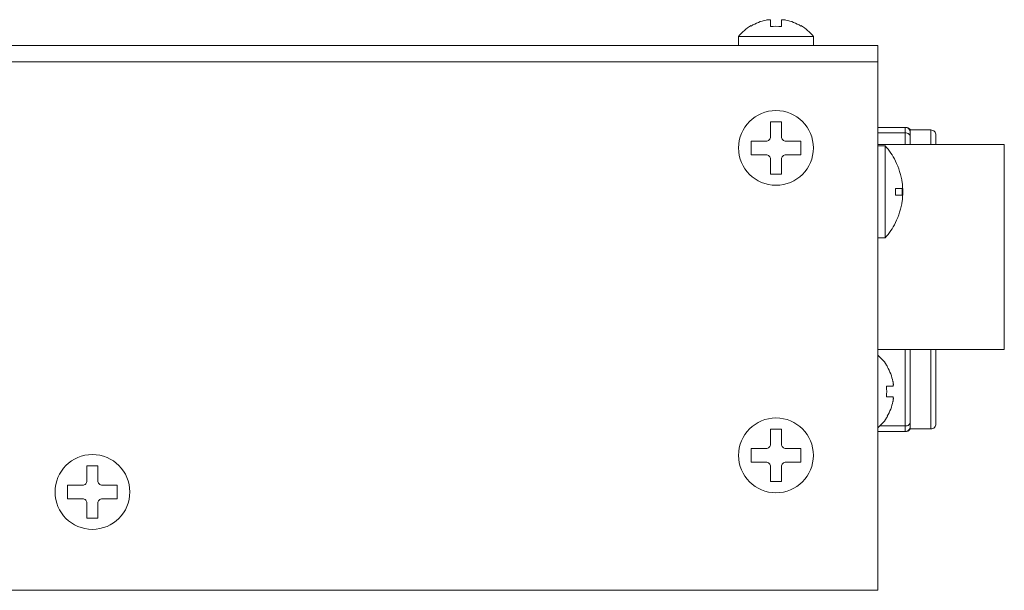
# Model space of a CAD drawing. Header units: inches. Extents: x 0 to 54.8, y -1.5 to 18.4.
# Tile 25 of 43: x 32.4 to 35.3, y 0 to 1.7. Entities that reach past the tile are written whole.
import ezdxf

# ---------------------------------------------------------------- set-up
doc = ezdxf.new("R2010")
doc.units = ezdxf.units.IN
doc.header["$MEASUREMENT"] = 0
doc.layers.get('0').update_dxf_attribs({"color": 8})
doc.layers.add('A', color=1, linetype='Continuous')

msp = doc.modelspace()

# ---------------------------------------------------------------- linework, layer by layer
at = {"lineweight": 5}
for points in [[(34.5941, 1.6744), (34.5787, 1.6711), (34.5639, 1.6652), (34.5504, 1.6569)], [(34.5946, 1.6744), (34.5944, 1.6744), (34.5943, 1.6744), (34.5941, 1.6744)], [(34.6072, 1.674), (34.6072, 1.674), (34.6072, 1.674), (34.6072, 1.6741)], [(34.6072, 1.655), (34.6072, 1.655), (34.6072, 1.674), (34.6072, 1.674)], [(34.639, 1.6741), (34.639, 1.674), (34.639, 1.674), (34.639, 1.674)], [(34.639, 1.674), (34.639, 1.674), (34.639, 1.655), (34.639, 1.655)], [(34.652, 1.6744), (34.6519, 1.6744), (34.6517, 1.6744), (34.6516, 1.6744)], [(34.6958, 1.6569), (34.6823, 1.6652), (34.6675, 1.6711), (34.652, 1.6744)], [(34.5503, 1.6585), (34.5363, 1.6501), (34.5239, 1.6392), (34.5136, 1.6265)], [(34.5504, 1.6569), (34.5504, 1.6569), (34.5504, 1.6586), (34.5504, 1.6586)], [(34.639, 1.655), (34.6285, 1.6564), (34.6177, 1.6564), (34.6072, 1.655)], [(34.6958, 1.6586), (34.6958, 1.6586), (34.6958, 1.6569), (34.6958, 1.6569)], [(34.7326, 1.6265), (34.7223, 1.6392), (34.7099, 1.6501), (34.6959, 1.6585)], [(34.5136, 1.6265), (34.5136, 1.6265), (34.7326, 1.6265), (34.7326, 1.6265)], [(34.5136, 1.6265), (34.5136, 1.6265), (34.5136, 1.6), (34.5136, 1.6)], [(34.7326, 1.6265), (34.7326, 1.6265), (34.7326, 1.6), (34.7326, 1.6)], [(23.3911, 1.6), (23.3911, 1.6), (34.9211, 1.6), (34.9211, 1.6)], [(34.9211, 1.6), (34.9211, 1.6), (34.9211, 1.6), (34.9211, 1.6)], [(34.9211, 0.005), (34.9211, 0.005), (34.9211, 1.6), (34.9211, 1.6)], [(23.3911, 1.552), (23.3911, 1.552), (34.9211, 1.552), (34.9211, 1.552)], [(34.9211, 1.552), (34.9211, 1.552), (34.9211, 1.552), (34.9211, 1.552)], [(34.9211, 1.36), (34.9211, 1.36), (35.0031, 1.36), (35.0031, 1.36)], [(35.0011, 1.31), (35.0011, 1.31), (35.0011, 1.36), (35.0011, 1.36)], [(35.005, 1.3599), (35.005, 1.3599), (35.0031, 1.36), (35.0031, 1.36)], [(35.0161, 1.3525), (35.0134, 1.3571), (35.0085, 1.36), (35.0031, 1.36)], [(35.0068, 1.3595), (35.0068, 1.3595), (35.0049, 1.3599), (35.0049, 1.3599)], [(35.0086, 1.359), (35.0086, 1.359), (35.0068, 1.3595), (35.0068, 1.3595)], [(35.0011, 1.3439), (35.0011, 1.3439), (34.9211, 1.3439), (34.9211, 1.3439)], [(35.0161, 1.3525), (35.0161, 1.3525), (35.0761, 1.3525), (35.0761, 1.3525)], [(35.0161, 1.31), (35.0161, 1.31), (35.0161, 1.3525), (35.0161, 1.3525)], [(35.0761, 1.31), (35.0761, 1.31), (35.0761, 1.3525), (35.0761, 1.3525)], [(35.0911, 1.31), (35.0911, 1.31), (35.0911, 1.3375), (35.0911, 1.3375)], [(35.2911, 1.31), (35.2911, 1.31), (34.9211, 1.31), (34.9211, 1.31)], [(34.9211, 1.3065), (34.9211, 1.3065), (34.9421, 1.3065), (34.9421, 1.3065)], [(34.9421, 1.0365), (34.9421, 1.0365), (34.9421, 1.3065), (34.9421, 1.3065)], [(34.9728, 1.2617), (34.9646, 1.2779), (34.9543, 1.293), (34.9421, 1.3065)], [(35.2911, 0.71), (35.2911, 0.71), (35.2911, 1.31), (35.2911, 1.31)], [(34.9725, 1.2617), (34.9725, 1.2617), (34.9728, 1.2617), (34.9728, 1.2617)], [(34.9921, 1.1979), (34.9891, 1.2201), (34.9825, 1.2417), (34.9725, 1.2617)], [(34.9725, 1.1817), (34.9725, 1.1817), (34.9921, 1.1817), (34.9921, 1.1817)], [(34.9725, 1.1613), (34.9728, 1.1681), (34.9728, 1.1749), (34.9725, 1.1817)], [(34.9921, 1.1432), (34.9948, 1.162), (34.9948, 1.181), (34.9921, 1.1998)], [(34.9921, 1.1998), (34.9921, 1.1998), (34.9921, 1.1979), (34.9921, 1.1979)], [(34.9921, 1.1817), (34.9921, 1.1817), (34.9921, 1.1613), (34.9921, 1.1613)], [(34.9921, 1.1613), (34.9921, 1.1613), (34.9725, 1.1613), (34.9725, 1.1613)], [(34.9725, 1.0813), (34.9825, 1.1013), (34.9891, 1.1229), (34.9921, 1.1451)], [(34.9921, 1.1451), (34.9921, 1.1451), (34.9921, 1.1432), (34.9921, 1.1432)], [(34.9421, 1.0365), (34.9543, 1.05), (34.9646, 1.0651), (34.9728, 1.0813)], [(34.9728, 1.0813), (34.9728, 1.0813), (34.9725, 1.0813), (34.9725, 1.0813)], [(34.9211, 1.0365), (34.9211, 1.0365), (34.9421, 1.0365), (34.9421, 1.0365)], [(35.2911, 0.71), (35.2911, 0.71), (34.9211, 0.71), (34.9211, 0.71)], [(34.9496, 0.6598), (34.9419, 0.6725), (34.9323, 0.6839), (34.9211, 0.6936)], [(35.0011, 0.47), (35.0011, 0.47), (35.0011, 0.71), (35.0011, 0.71)], [(35.0161, 0.4775), (35.0161, 0.4775), (35.0161, 0.71), (35.0161, 0.71)], [(35.0761, 0.4775), (35.0761, 0.4775), (35.0761, 0.71), (35.0761, 0.71)], [(35.0911, 0.4925), (35.0911, 0.4925), (35.0911, 0.71), (35.0911, 0.71)], [(34.948, 0.6597), (34.948, 0.6597), (34.9497, 0.6597), (34.9497, 0.6597)], [(34.9654, 0.6159), (34.9622, 0.6314), (34.9563, 0.6462), (34.948, 0.6597)], [(34.9655, 0.6155), (34.9655, 0.6156), (34.9655, 0.6158), (34.9654, 0.6159)], [(34.9461, 0.6029), (34.9461, 0.6029), (34.9651, 0.6029), (34.9651, 0.6029)], [(34.9461, 0.5711), (34.9475, 0.5816), (34.9475, 0.5924), (34.9461, 0.6029)], [(34.9651, 0.6029), (34.9651, 0.6029), (34.9651, 0.6029), (34.9652, 0.6029)], [(34.9651, 0.5711), (34.9651, 0.5711), (34.9461, 0.5711), (34.9461, 0.5711)], [(34.948, 0.5143), (34.9563, 0.5278), (34.9622, 0.5426), (34.9654, 0.5581)], [(34.9652, 0.5711), (34.9651, 0.5711), (34.9651, 0.5711), (34.9651, 0.5711)], [(34.9654, 0.5581), (34.9655, 0.5582), (34.9655, 0.5584), (34.9655, 0.5585)], [(34.9211, 0.4804), (34.9323, 0.4901), (34.9419, 0.5015), (34.9496, 0.5142)], [(34.9497, 0.5143), (34.9497, 0.5143), (34.948, 0.5143), (34.948, 0.5143)], [(34.9211, 0.47), (34.9211, 0.47), (35.0031, 0.47), (35.0031, 0.47)], [(34.9273, 0.4861), (34.9273, 0.4861), (35.0011, 0.4861), (35.0011, 0.4861)], [(35.0031, 0.47), (35.0085, 0.47), (35.0134, 0.4729), (35.0161, 0.4775)], [(35.0031, 0.47), (35.0031, 0.47), (35.005, 0.4701), (35.005, 0.4701)], [(35.0154, 0.4764), (35.0154, 0.4764), (35.0161, 0.4775), (35.0161, 0.4775)], [(35.0761, 0.4775), (35.0761, 0.4775), (35.0161, 0.4775), (35.0161, 0.4775)], [(23.3525, 0.005), (23.3525, 0.005), (34.9211, 0.005), (34.9211, 0.005)], [(34.9211, 0.005), (34.9211, 0.005), (34.9211, 0.005), (34.9211, 0.005)]]:
    msp.add_open_spline(points, degree=3, dxfattribs=at)
for points, knots in [([(34.6072, 1.6741), (34.6071, 1.6741), (34.6071, 1.6742), (34.6071, 1.6742), (34.6071, 1.6742), (34.6071, 1.6742), (34.6071, 1.6743), (34.6071, 1.6743), (34.6071, 1.6743), (34.607, 1.6744), (34.6069, 1.6745), (34.6069, 1.6746), (34.6069, 1.6746), (34.6068, 1.6746), (34.6068, 1.6747), (34.6067, 1.6747), (34.6067, 1.6747), (34.6067, 1.6747), (34.6066, 1.6748), (34.6065, 1.6748), (34.6065, 1.6748), (34.6064, 1.6749), (34.6063, 1.6749), (34.6061, 1.675), (34.6061, 1.675), (34.6059, 1.675), (34.6058, 1.6751), (34.6056, 1.6751), (34.6056, 1.6751), (34.6054, 1.6752), (34.6052, 1.6752), (34.605, 1.6753), (34.605, 1.6753), (34.6047, 1.6753), (34.6045, 1.6753), (34.6042, 1.6753), (34.6042, 1.6753), (34.6039, 1.6754), (34.6037, 1.6754), (34.6034, 1.6754), (34.6034, 1.6754), (34.6031, 1.6754), (34.6028, 1.6754), (34.6025, 1.6754), (34.6025, 1.6754), (34.6021, 1.6754), (34.6018, 1.6754), (34.6015, 1.6754), (34.6015, 1.6754), (34.6008, 1.6753), (34.6001, 1.6753), (34.5993, 1.6752), (34.5993, 1.6752), (34.5986, 1.6751), (34.5978, 1.675), (34.597, 1.6749), (34.597, 1.6749), (34.5962, 1.6748), (34.5954, 1.6746), (34.5946, 1.6744)], [0, 0, 0, 0, 0.066667, 0.066667, 0.066667, 0.066667, 0.133333, 0.133333, 0.133333, 0.133333, 0.2, 0.2, 0.2, 0.2, 0.266667, 0.266667, 0.266667, 0.266667, 0.333333, 0.333333, 0.333333, 0.333333, 0.4, 0.4, 0.4, 0.4, 0.466667, 0.466667, 0.466667, 0.466667, 0.533333, 0.533333, 0.533333, 0.533333, 0.6, 0.6, 0.6, 0.6, 0.666667, 0.666667, 0.666667, 0.666667, 0.733333, 0.733333, 0.733333, 0.733333, 0.8, 0.8, 0.8, 0.8, 0.866667, 0.866667, 0.866667, 0.866667, 0.933333, 0.933333, 0.933333, 0.933333, 1, 1, 1, 1]), ([(34.6516, 1.6744), (34.6508, 1.6746), (34.65, 1.6748), (34.6492, 1.6749), (34.6492, 1.6749), (34.6484, 1.675), (34.6476, 1.6751), (34.6469, 1.6752), (34.6469, 1.6752), (34.6461, 1.6753), (34.6454, 1.6753), (34.6447, 1.6754), (34.6447, 1.6754), (34.6444, 1.6754), (34.644, 1.6754), (34.6437, 1.6754), (34.6437, 1.6754), (34.6434, 1.6754), (34.6431, 1.6754), (34.6428, 1.6754), (34.6428, 1.6754), (34.6425, 1.6754), (34.6422, 1.6754), (34.642, 1.6753), (34.642, 1.6753), (34.6417, 1.6753), (34.6415, 1.6753), (34.6412, 1.6753), (34.6412, 1.6753), (34.641, 1.6752), (34.6408, 1.6752), (34.6406, 1.6751), (34.6406, 1.6751), (34.6404, 1.6751), (34.6402, 1.675), (34.6401, 1.675), (34.6401, 1.675), (34.6399, 1.6749), (34.6398, 1.6749), (34.6396, 1.6748), (34.6396, 1.6748), (34.6396, 1.6748), (34.6395, 1.6747), (34.6395, 1.6747), (34.6395, 1.6747), (34.6394, 1.6747), (34.6394, 1.6746), (34.6393, 1.6746), (34.6393, 1.6746), (34.6392, 1.6745), (34.6392, 1.6744), (34.6391, 1.6743), (34.6391, 1.6743), (34.6391, 1.6743), (34.6391, 1.6742), (34.6391, 1.6742), (34.6391, 1.6742), (34.639, 1.6742), (34.639, 1.6741), (34.639, 1.6741)], [0, 0, 0, 0, 0.066667, 0.066667, 0.066667, 0.066667, 0.133333, 0.133333, 0.133333, 0.133333, 0.2, 0.2, 0.2, 0.2, 0.266667, 0.266667, 0.266667, 0.266667, 0.333333, 0.333333, 0.333333, 0.333333, 0.4, 0.4, 0.4, 0.4, 0.466667, 0.466667, 0.466667, 0.466667, 0.533333, 0.533333, 0.533333, 0.533333, 0.6, 0.6, 0.6, 0.6, 0.666667, 0.666667, 0.666667, 0.666667, 0.733333, 0.733333, 0.733333, 0.733333, 0.8, 0.8, 0.8, 0.8, 0.866667, 0.866667, 0.866667, 0.866667, 0.933333, 0.933333, 0.933333, 0.933333, 1, 1, 1, 1]), ([(35.0161, 1.345), (35.0161, 1.349), (35.0145, 1.3528), (35.0117, 1.3556), (35.0117, 1.3556), (35.0089, 1.3584), (35.0051, 1.36), (35.0011, 1.36)], [0, 0, 0, 0, 0.5, 0.5, 0.5, 0.5, 1, 1, 1, 1]), ([(35.0161, 1.3525), (35.0161, 1.3525), (35.0155, 1.3535), (35.0155, 1.3535), (35.0155, 1.3535), (35.0155, 1.3535), (35.0144, 1.3549), (35.0144, 1.3549), (35.0144, 1.3549), (35.0144, 1.3549), (35.0132, 1.3561), (35.0132, 1.3561), (35.0132, 1.3561), (35.0132, 1.3561), (35.0118, 1.3572), (35.0118, 1.3572), (35.0118, 1.3572), (35.0118, 1.3572), (35.0102, 1.3582), (35.0102, 1.3582), (35.0102, 1.3582), (35.0102, 1.3582), (35.0086, 1.359), (35.0086, 1.359)], [0, 0, 0, 0, 0.166667, 0.166667, 0.166667, 0.166667, 0.333333, 0.333333, 0.333333, 0.333333, 0.5, 0.5, 0.5, 0.5, 0.666667, 0.666667, 0.666667, 0.666667, 0.833333, 0.833333, 0.833333, 0.833333, 1, 1, 1, 1]), ([(35.0117, 1.3407), (35.0102, 1.3418), (35.0086, 1.3425), (35.0068, 1.3431), (35.0068, 1.3431), (35.005, 1.3437), (35.003, 1.3439), (35.0011, 1.3439)], [0, 0, 0, 0, 0.5, 0.5, 0.5, 0.5, 1, 1, 1, 1]), ([(35.0161, 1.3328), (35.0161, 1.3335), (35.016, 1.3343), (35.0158, 1.335), (35.0158, 1.335), (35.0156, 1.3357), (35.0153, 1.3364), (35.015, 1.3371), (35.015, 1.3371), (35.0146, 1.3378), (35.0141, 1.3384), (35.0136, 1.339), (35.0136, 1.339), (35.013, 1.3396), (35.0124, 1.3402), (35.0117, 1.3407)], [0, 0, 0, 0, 0.25, 0.25, 0.25, 0.25, 0.5, 0.5, 0.5, 0.5, 0.75, 0.75, 0.75, 0.75, 1, 1, 1, 1]), ([(35.0911, 1.3375), (35.0911, 1.3415), (35.0895, 1.3453), (35.0867, 1.3481), (35.0867, 1.3481), (35.0839, 1.3509), (35.0801, 1.3525), (35.0761, 1.3525)], [0, 0, 0, 0, 0.5, 0.5, 0.5, 0.5, 1, 1, 1, 1]), ([(34.9652, 0.6029), (34.9652, 0.6029), (34.9653, 0.603), (34.9653, 0.603), (34.9653, 0.603), (34.9653, 0.603), (34.9654, 0.603), (34.9654, 0.603), (34.9654, 0.603), (34.9655, 0.6031), (34.9656, 0.6031), (34.9657, 0.6032), (34.9657, 0.6032), (34.9657, 0.6033), (34.9658, 0.6033), (34.9658, 0.6034), (34.9658, 0.6034), (34.9658, 0.6034), (34.9659, 0.6035), (34.9659, 0.6035), (34.9659, 0.6035), (34.966, 0.6037), (34.966, 0.6038), (34.9661, 0.604), (34.9661, 0.604), (34.9661, 0.6041), (34.9662, 0.6043), (34.9662, 0.6045), (34.9662, 0.6045), (34.9663, 0.6047), (34.9663, 0.6049), (34.9664, 0.6051), (34.9664, 0.6051), (34.9664, 0.6054), (34.9664, 0.6056), (34.9664, 0.6059), (34.9664, 0.6059), (34.9665, 0.6061), (34.9665, 0.6064), (34.9665, 0.6067), (34.9665, 0.6067), (34.9665, 0.607), (34.9665, 0.6073), (34.9665, 0.6076), (34.9665, 0.6076), (34.9665, 0.6079), (34.9665, 0.6083), (34.9665, 0.6086), (34.9665, 0.6086), (34.9664, 0.6093), (34.9664, 0.61), (34.9663, 0.6108), (34.9663, 0.6108), (34.9662, 0.6115), (34.9661, 0.6123), (34.966, 0.6131), (34.966, 0.6131), (34.9659, 0.6139), (34.9657, 0.6147), (34.9655, 0.6155)], [0, 0, 0, 0, 0.066667, 0.066667, 0.066667, 0.066667, 0.133333, 0.133333, 0.133333, 0.133333, 0.2, 0.2, 0.2, 0.2, 0.266667, 0.266667, 0.266667, 0.266667, 0.333333, 0.333333, 0.333333, 0.333333, 0.4, 0.4, 0.4, 0.4, 0.466667, 0.466667, 0.466667, 0.466667, 0.533333, 0.533333, 0.533333, 0.533333, 0.6, 0.6, 0.6, 0.6, 0.666667, 0.666667, 0.666667, 0.666667, 0.733333, 0.733333, 0.733333, 0.733333, 0.8, 0.8, 0.8, 0.8, 0.866667, 0.866667, 0.866667, 0.866667, 0.933333, 0.933333, 0.933333, 0.933333, 1, 1, 1, 1]), ([(34.9655, 0.5585), (34.9657, 0.5593), (34.9659, 0.5601), (34.966, 0.5609), (34.966, 0.5609), (34.9661, 0.5617), (34.9662, 0.5625), (34.9663, 0.5632), (34.9663, 0.5632), (34.9664, 0.564), (34.9664, 0.5647), (34.9665, 0.5654), (34.9665, 0.5654), (34.9665, 0.5657), (34.9665, 0.5661), (34.9665, 0.5664), (34.9665, 0.5664), (34.9665, 0.5667), (34.9665, 0.567), (34.9665, 0.5673), (34.9665, 0.5673), (34.9665, 0.5676), (34.9665, 0.5678), (34.9664, 0.5681), (34.9664, 0.5681), (34.9664, 0.5684), (34.9664, 0.5686), (34.9664, 0.5689), (34.9664, 0.5689), (34.9663, 0.5691), (34.9663, 0.5693), (34.9662, 0.5695), (34.9662, 0.5695), (34.9662, 0.5697), (34.9661, 0.5699), (34.9661, 0.57), (34.9661, 0.57), (34.966, 0.5702), (34.966, 0.5703), (34.9659, 0.5705), (34.9659, 0.5705), (34.9659, 0.5705), (34.9658, 0.5706), (34.9658, 0.5706), (34.9658, 0.5706), (34.9658, 0.5707), (34.9657, 0.5707), (34.9657, 0.5708), (34.9657, 0.5708), (34.9656, 0.5708), (34.9655, 0.5709), (34.9654, 0.571), (34.9654, 0.571), (34.9654, 0.571), (34.9653, 0.571), (34.9653, 0.571), (34.9653, 0.571), (34.9653, 0.571), (34.9652, 0.5711), (34.9652, 0.5711)], [0, 0, 0, 0, 0.066667, 0.066667, 0.066667, 0.066667, 0.133333, 0.133333, 0.133333, 0.133333, 0.2, 0.2, 0.2, 0.2, 0.266667, 0.266667, 0.266667, 0.266667, 0.333333, 0.333333, 0.333333, 0.333333, 0.4, 0.4, 0.4, 0.4, 0.466667, 0.466667, 0.466667, 0.466667, 0.533333, 0.533333, 0.533333, 0.533333, 0.6, 0.6, 0.6, 0.6, 0.666667, 0.666667, 0.666667, 0.666667, 0.733333, 0.733333, 0.733333, 0.733333, 0.8, 0.8, 0.8, 0.8, 0.866667, 0.866667, 0.866667, 0.866667, 0.933333, 0.933333, 0.933333, 0.933333, 1, 1, 1, 1]), ([(35.0117, 0.4893), (35.0124, 0.4898), (35.013, 0.4904), (35.0136, 0.491), (35.0136, 0.491), (35.0141, 0.4916), (35.0146, 0.4922), (35.015, 0.4929), (35.015, 0.4929), (35.0153, 0.4936), (35.0156, 0.4943), (35.0158, 0.495), (35.0158, 0.495), (35.016, 0.4957), (35.0161, 0.4965), (35.0161, 0.4972)], [0, 0, 0, 0, 0.25, 0.25, 0.25, 0.25, 0.5, 0.5, 0.5, 0.5, 0.75, 0.75, 0.75, 0.75, 1, 1, 1, 1]), ([(35.0761, 0.4775), (35.0801, 0.4775), (35.0839, 0.4791), (35.0867, 0.4819), (35.0867, 0.4819), (35.0895, 0.4847), (35.0911, 0.4885), (35.0911, 0.4925)], [0, 0, 0, 0, 0.5, 0.5, 0.5, 0.5, 1, 1, 1, 1]), ([(35.0011, 0.4861), (35.003, 0.4861), (35.005, 0.4863), (35.0068, 0.4869), (35.0068, 0.4869), (35.0086, 0.4874), (35.0102, 0.4882), (35.0117, 0.4893)], [0, 0, 0, 0, 0.5, 0.5, 0.5, 0.5, 1, 1, 1, 1]), ([(35.0011, 0.47), (35.0051, 0.47), (35.0089, 0.4716), (35.0117, 0.4744), (35.0117, 0.4744), (35.0145, 0.4772), (35.0161, 0.481), (35.0161, 0.485)], [0, 0, 0, 0, 0.5, 0.5, 0.5, 0.5, 1, 1, 1, 1]), ([(35.0049, 0.4701), (35.0049, 0.4701), (35.0068, 0.4705), (35.0068, 0.4705), (35.0068, 0.4705), (35.0068, 0.4705), (35.0086, 0.471), (35.0086, 0.471)], [0, 0, 0, 0, 0.5, 0.5, 0.5, 0.5, 1, 1, 1, 1]), ([(35.0085, 0.471), (35.0085, 0.471), (35.0101, 0.4718), (35.0101, 0.4718), (35.0101, 0.4718), (35.0101, 0.4718), (35.0117, 0.4727), (35.0117, 0.4727), (35.0117, 0.4727), (35.0117, 0.4727), (35.0131, 0.4738), (35.0131, 0.4738), (35.0131, 0.4738), (35.0131, 0.4738), (35.0143, 0.4751), (35.0143, 0.4751), (35.0143, 0.4751), (35.0143, 0.4751), (35.0154, 0.4764), (35.0154, 0.4764)], [0, 0, 0, 0, 0.2, 0.2, 0.2, 0.2, 0.4, 0.4, 0.4, 0.4, 0.6, 0.6, 0.6, 0.6, 0.8, 0.8, 0.8, 0.8, 1, 1, 1, 1]), ([(35.0086, 0.471), (35.0086, 0.471), (35.0102, 0.4718), (35.0102, 0.4718), (35.0102, 0.4718), (35.0102, 0.4718), (35.0118, 0.4728), (35.0118, 0.4728), (35.0118, 0.4728), (35.0118, 0.4728), (35.0132, 0.4739), (35.0132, 0.4739), (35.0132, 0.4739), (35.0132, 0.4739), (35.0144, 0.4751), (35.0144, 0.4751), (35.0144, 0.4751), (35.0144, 0.4751), (35.0155, 0.4765), (35.0155, 0.4765)], [0, 0, 0, 0, 0.2, 0.2, 0.2, 0.2, 0.4, 0.4, 0.4, 0.4, 0.6, 0.6, 0.6, 0.6, 0.8, 0.8, 0.8, 0.8, 1, 1, 1, 1])]:
    msp.add_open_spline(points, degree=3, knots=knots, dxfattribs=at)
at = {"layer": 'A', "lineweight": 5}
for points, knots in [([(34.7326, 1.3), (34.7326, 1.3605), (34.6836, 1.4095), (34.6231, 1.4095), (34.6231, 1.4095), (34.5626, 1.4095), (34.5136, 1.3605), (34.5136, 1.3), (34.5136, 1.3), (34.5136, 1.2395), (34.5626, 1.1905), (34.6231, 1.1905), (34.6231, 1.1905), (34.6836, 1.1905), (34.7326, 1.2395), (34.7326, 1.3)], [0, 0, 0, 0, 0.25, 0.25, 0.25, 0.25, 0.5, 0.5, 0.5, 0.5, 0.75, 0.75, 0.75, 0.75, 1, 1, 1, 1]), ([(34.5941, 1.3199), (34.5976, 1.3199), (34.6009, 1.3213), (34.6034, 1.3237), (34.6034, 1.3237), (34.6058, 1.3262), (34.6072, 1.3295), (34.6072, 1.3329)], [0, 0, 0, 0, 0.5, 0.5, 0.5, 0.5, 1, 1, 1, 1]), ([(34.639, 1.3329), (34.639, 1.3295), (34.6404, 1.3262), (34.6428, 1.3237), (34.6428, 1.3237), (34.6453, 1.3213), (34.6486, 1.3199), (34.652, 1.3199)], [0, 0, 0, 0, 0.5, 0.5, 0.5, 0.5, 1, 1, 1, 1]), ([(34.6072, 1.2671), (34.6072, 1.2705), (34.6058, 1.2738), (34.6034, 1.2763), (34.6034, 1.2763), (34.6009, 1.2787), (34.5976, 1.2801), (34.5941, 1.2801)], [0, 0, 0, 0, 0.5, 0.5, 0.5, 0.5, 1, 1, 1, 1]), ([(34.652, 1.2801), (34.6486, 1.2801), (34.6453, 1.2787), (34.6428, 1.2763), (34.6428, 1.2763), (34.6404, 1.2738), (34.639, 1.2705), (34.639, 1.2671)], [0, 0, 0, 0, 0.5, 0.5, 0.5, 0.5, 1, 1, 1, 1]), ([(34.7326, 0.4), (34.7326, 0.4605), (34.6836, 0.5095), (34.6231, 0.5095), (34.6231, 0.5095), (34.5626, 0.5095), (34.5136, 0.4605), (34.5136, 0.4), (34.5136, 0.4), (34.5136, 0.3395), (34.5626, 0.2905), (34.6231, 0.2905), (34.6231, 0.2905), (34.6836, 0.2905), (34.7326, 0.3395), (34.7326, 0.4)], [0, 0, 0, 0, 0.25, 0.25, 0.25, 0.25, 0.5, 0.5, 0.5, 0.5, 0.75, 0.75, 0.75, 0.75, 1, 1, 1, 1]), ([(34.5941, 0.4199), (34.5976, 0.4199), (34.6009, 0.4213), (34.6034, 0.4237), (34.6034, 0.4237), (34.6058, 0.4262), (34.6072, 0.4295), (34.6072, 0.4329)], [0, 0, 0, 0, 0.5, 0.5, 0.5, 0.5, 1, 1, 1, 1]), ([(34.639, 0.4329), (34.639, 0.4295), (34.6404, 0.4262), (34.6428, 0.4237), (34.6428, 0.4237), (34.6453, 0.4213), (34.6486, 0.4199), (34.652, 0.4199)], [0, 0, 0, 0, 0.5, 0.5, 0.5, 0.5, 1, 1, 1, 1]), ([(32.7326, 0.293), (32.7326, 0.3535), (32.6836, 0.4025), (32.6231, 0.4025), (32.6231, 0.4025), (32.5626, 0.4025), (32.5136, 0.3535), (32.5136, 0.293), (32.5136, 0.293), (32.5136, 0.2325), (32.5626, 0.1835), (32.6231, 0.1835), (32.6231, 0.1835), (32.6836, 0.1835), (32.7326, 0.2325), (32.7326, 0.293)], [0, 0, 0, 0, 0.25, 0.25, 0.25, 0.25, 0.5, 0.5, 0.5, 0.5, 0.75, 0.75, 0.75, 0.75, 1, 1, 1, 1]), ([(34.6072, 0.3671), (34.6072, 0.3705), (34.6058, 0.3738), (34.6034, 0.3763), (34.6034, 0.3763), (34.6009, 0.3787), (34.5976, 0.3801), (34.5941, 0.3801)], [0, 0, 0, 0, 0.5, 0.5, 0.5, 0.5, 1, 1, 1, 1]), ([(34.652, 0.3801), (34.6486, 0.3801), (34.6453, 0.3787), (34.6428, 0.3763), (34.6428, 0.3763), (34.6404, 0.3738), (34.639, 0.3705), (34.639, 0.3671)], [0, 0, 0, 0, 0.5, 0.5, 0.5, 0.5, 1, 1, 1, 1]), ([(32.5941, 0.3129), (32.5976, 0.3129), (32.6009, 0.3143), (32.6034, 0.3167), (32.6034, 0.3167), (32.6058, 0.3192), (32.6072, 0.3225), (32.6072, 0.3259)], [0, 0, 0, 0, 0.5, 0.5, 0.5, 0.5, 1, 1, 1, 1]), ([(32.639, 0.3259), (32.639, 0.3225), (32.6404, 0.3192), (32.6428, 0.3167), (32.6428, 0.3167), (32.6453, 0.3143), (32.6486, 0.3129), (32.652, 0.3129)], [0, 0, 0, 0, 0.5, 0.5, 0.5, 0.5, 1, 1, 1, 1]), ([(32.6072, 0.2601), (32.6072, 0.2635), (32.6058, 0.2668), (32.6034, 0.2693), (32.6034, 0.2693), (32.6009, 0.2717), (32.5976, 0.2731), (32.5941, 0.2731)], [0, 0, 0, 0, 0.5, 0.5, 0.5, 0.5, 1, 1, 1, 1]), ([(32.652, 0.2731), (32.6486, 0.2731), (32.6453, 0.2717), (32.6428, 0.2693), (32.6428, 0.2693), (32.6404, 0.2668), (32.639, 0.2635), (32.639, 0.2601)], [0, 0, 0, 0, 0.5, 0.5, 0.5, 0.5, 1, 1, 1, 1])]:
    msp.add_open_spline(points, degree=3, knots=knots, dxfattribs=at)
for points in [[(34.6072, 1.3768), (34.6072, 1.3768), (34.639, 1.3768), (34.639, 1.3768)], [(34.6072, 1.3329), (34.6072, 1.3329), (34.6072, 1.3768), (34.6072, 1.3768)], [(34.639, 1.3768), (34.639, 1.3768), (34.639, 1.3329), (34.639, 1.3329)], [(34.5504, 1.3199), (34.5504, 1.3199), (34.5941, 1.3199), (34.5941, 1.3199)], [(34.5504, 1.2801), (34.5504, 1.2801), (34.5504, 1.3199), (34.5504, 1.3199)], [(34.652, 1.3199), (34.652, 1.3199), (34.6958, 1.3199), (34.6958, 1.3199)], [(34.6958, 1.3199), (34.6958, 1.3199), (34.6958, 1.2801), (34.6958, 1.2801)], [(34.5941, 1.2801), (34.5941, 1.2801), (34.5504, 1.2801), (34.5504, 1.2801)], [(34.6958, 1.2801), (34.6958, 1.2801), (34.652, 1.2801), (34.652, 1.2801)], [(34.6072, 1.2232), (34.6072, 1.2232), (34.6072, 1.2671), (34.6072, 1.2671)], [(34.639, 1.2671), (34.639, 1.2671), (34.639, 1.2232), (34.639, 1.2232)], [(34.639, 1.2232), (34.639, 1.2232), (34.6072, 1.2232), (34.6072, 1.2232)], [(34.6072, 0.4768), (34.6072, 0.4768), (34.639, 0.4768), (34.639, 0.4768)], [(34.6072, 0.4329), (34.6072, 0.4329), (34.6072, 0.4768), (34.6072, 0.4768)], [(34.639, 0.4768), (34.639, 0.4768), (34.639, 0.4329), (34.639, 0.4329)], [(34.5504, 0.4199), (34.5504, 0.4199), (34.5941, 0.4199), (34.5941, 0.4199)], [(34.5504, 0.3801), (34.5504, 0.3801), (34.5504, 0.4199), (34.5504, 0.4199)], [(34.652, 0.4199), (34.652, 0.4199), (34.6958, 0.4199), (34.6958, 0.4199)], [(34.6958, 0.4199), (34.6958, 0.4199), (34.6958, 0.3801), (34.6958, 0.3801)], [(34.5941, 0.3801), (34.5941, 0.3801), (34.5504, 0.3801), (34.5504, 0.3801)], [(34.6958, 0.3801), (34.6958, 0.3801), (34.652, 0.3801), (34.652, 0.3801)], [(32.6072, 0.3698), (32.6072, 0.3698), (32.639, 0.3698), (32.639, 0.3698)], [(32.6072, 0.3259), (32.6072, 0.3259), (32.6072, 0.3698), (32.6072, 0.3698)], [(32.639, 0.3698), (32.639, 0.3698), (32.639, 0.3259), (32.639, 0.3259)], [(34.6072, 0.3232), (34.6072, 0.3232), (34.6072, 0.3671), (34.6072, 0.3671)], [(34.639, 0.3671), (34.639, 0.3671), (34.639, 0.3232), (34.639, 0.3232)], [(34.639, 0.3232), (34.639, 0.3232), (34.6072, 0.3232), (34.6072, 0.3232)], [(32.5504, 0.3129), (32.5504, 0.3129), (32.5941, 0.3129), (32.5941, 0.3129)], [(32.5504, 0.2731), (32.5504, 0.2731), (32.5504, 0.3129), (32.5504, 0.3129)], [(32.652, 0.3129), (32.652, 0.3129), (32.6958, 0.3129), (32.6958, 0.3129)], [(32.6958, 0.3129), (32.6958, 0.3129), (32.6958, 0.2731), (32.6958, 0.2731)], [(32.5941, 0.2731), (32.5941, 0.2731), (32.5504, 0.2731), (32.5504, 0.2731)], [(32.6072, 0.2162), (32.6072, 0.2162), (32.6072, 0.2601), (32.6072, 0.2601)], [(32.639, 0.2601), (32.639, 0.2601), (32.639, 0.2162), (32.639, 0.2162)], [(32.6958, 0.2731), (32.6958, 0.2731), (32.652, 0.2731), (32.652, 0.2731)], [(32.639, 0.2162), (32.639, 0.2162), (32.6072, 0.2162), (32.6072, 0.2162)]]:
    msp.add_open_spline(points, degree=3, dxfattribs=at)

doc.saveas('drawing.dxf')
